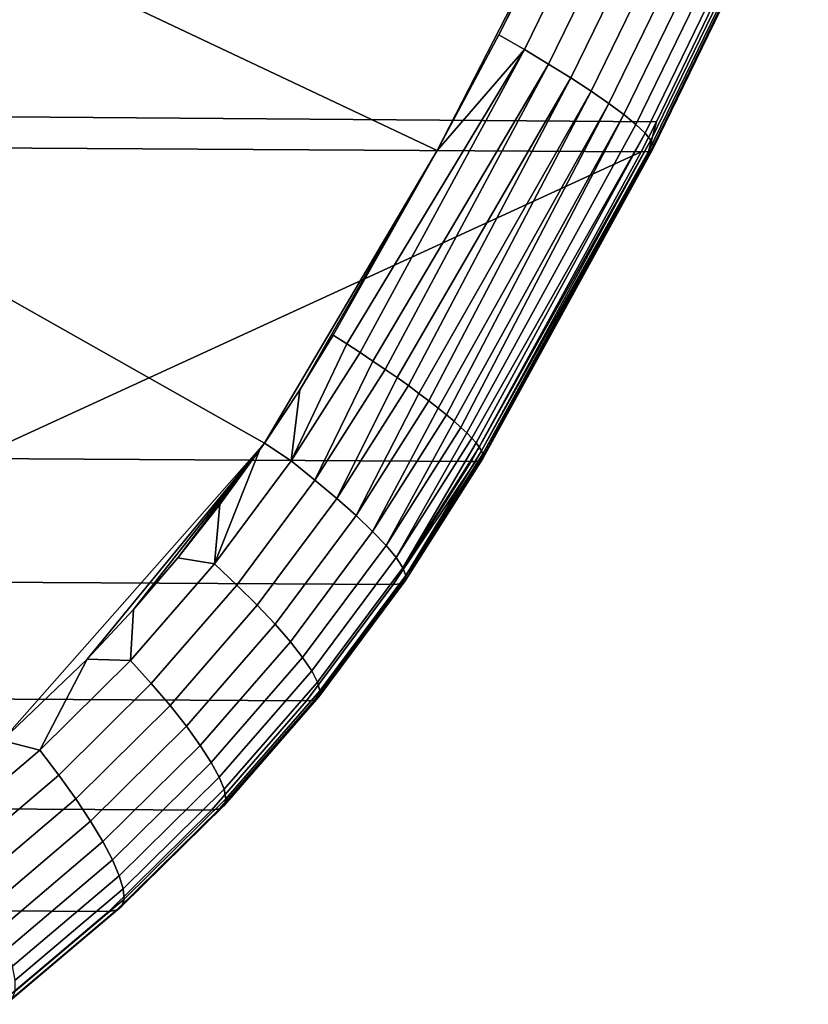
# Model space of a CAD drawing. Header units: metres. Extents: x -25 to 132, y -25 to 25.
# Tile 218 of 256: x 127.3 to 129.95, y -14.36 to -11.05. Entities that reach past the tile are written whole.
import ezdxf

# ---------------------------------------------------------------- set-up
doc = ezdxf.new("R2010")
doc.units = ezdxf.units.M
doc.layers.add('solid_12_061_071_XXX', color=7, linetype='CONTINUOUS')

msp = doc.modelspace()

# ---------------------------------------------------------------- linework, layer by layer
at = {"layer": 'solid_12_061_071_XXX'}
for points in [[(128.700974, -11.493249, 88.922112), (126.745346, -10.569807, 88.235207), (127.499031, -9.584758, 88.444626), (129.204712, -10.512989, 89.052315)], [(128.993896, -11.154523, 89.011673), (128.907547, -11.104849, 88.974762), (128.961487, -11.000442, 88.988678), (129.502258, -10.11474, 89.145912)], [(129.502258, -10.11474, 89.145912), (129.58548, -10.158777, 89.194901), (129.07515, -11.203034, 89.059944), (128.993896, -11.154523, 89.011673)], [(129.58548, -10.158777, 89.194901), (129.662323, -10.201219, 89.254539), (129.150162, -11.249735, 89.118927), (129.07515, -11.203034, 89.059944)], [(129.662323, -10.201219, 89.254539), (129.73172, -10.241472, 89.324013), (129.217865, -11.293973, 89.187805), (129.150162, -11.249735, 89.118927)], [(129.73172, -10.241472, 89.324013), (129.792725, -10.27898, 89.402336), (129.277328, -11.335133, 89.265625), (129.217865, -11.293973, 89.187805)], [(129.792725, -10.27898, 89.402336), (129.844482, -10.31322, 89.488434), (129.327728, -11.372641, 89.351295), (129.277328, -11.335133, 89.265625)], [(129.844482, -10.31322, 89.488434), (129.886261, -10.343717, 89.581108), (129.368347, -11.405973, 89.443626), (129.327728, -11.372641, 89.351295)], [(129.886261, -10.343717, 89.581108), (129.917496, -10.370045, 89.679062), (129.398636, -11.434668, 89.541321), (129.368347, -11.405973, 89.443626)], [(129.917496, -10.370045, 89.679062), (129.937744, -10.391838, 89.780937), (129.418167, -11.458323, 89.643036), (129.398636, -11.434668, 89.541321)], [(129.937744, -10.391838, 89.780937), (129.946716, -10.408794, 89.885315), (129.426666, -11.47661, 89.747337), (129.418167, -11.458323, 89.643036)], [(126.550453, -10.408784, 101.205307), (126.091492, -11.371416, 101.063866), (129.437241, -11.39677, 90.074669), (129.905533, -10.428811, 90.198959)], [(129.944305, -10.420677, 89.990753), (129.930542, -10.427322, 90.095772), (129.410233, -11.496139, 89.957901), (129.424011, -11.489274, 89.852783)], [(129.930542, -10.427322, 90.095772), (129.905533, -10.428811, 90.198959), (129.437241, -11.39677, 90.074669), (129.410233, -11.496139, 89.957901)], [(129.946716, -10.408794, 89.885315), (129.944305, -10.420677, 89.990753), (129.424011, -11.489274, 89.852783), (129.426666, -11.47661, 89.747337)], [(128.907547, -11.104849, 88.974762), (128.700974, -11.493249, 88.922112), (129.204712, -10.512989, 89.052315)], [(128.961487, -11.000442, 88.988678), (128.907547, -11.104849, 88.974762), (129.204712, -10.512989, 89.052315)], [(128.121613, -12.474547, 88.778526), (126.47551, -11.546103, 88.197746), (126.745346, -10.569807, 88.235207), (128.700974, -11.493249, 88.922112)], [(128.993896, -11.154523, 89.011673), (128.700974, -11.493249, 88.922112), (128.907547, -11.104849, 88.974762)], [(128.397537, -12.141502, 88.853302), (128.351913, -12.112291, 88.835396), (128.700974, -11.493249, 88.922112), (128.993896, -11.154523, 89.011673)], [(128.993896, -11.154523, 89.011673), (128.442749, -12.170941, 88.875038), (128.397537, -12.141502, 88.853302)], [(128.993896, -11.154523, 89.011673), (129.07515, -11.203034, 89.059944), (128.485626, -12.199431, 88.899681), (128.442749, -12.170941, 88.875038)], [(129.07515, -11.203034, 89.059944), (128.52684, -12.227415, 88.927498), (128.485626, -12.199431, 88.899681)], [(129.07515, -11.203034, 89.059944), (129.150162, -11.249735, 89.118927), (128.56665, -12.255054, 88.958725), (128.52684, -12.227415, 88.927498)], [(129.150162, -11.249735, 89.118927), (128.604446, -12.281949, 88.99295), (128.56665, -12.255054, 88.958725)], [(129.150162, -11.249735, 89.118927), (129.217865, -11.293973, 89.187805), (128.640076, -12.307989, 89.030037), (128.604446, -12.281949, 88.99295)], [(129.217865, -11.293973, 89.187805), (128.673386, -12.333067, 89.069847), (128.640076, -12.307989, 89.030037)], [(129.217865, -11.293973, 89.187805), (129.277328, -11.335133, 89.265625), (128.704254, -12.35708, 89.112198), (128.673386, -12.333067, 89.069847)], [(129.277328, -11.335133, 89.265625), (128.732544, -12.379931, 89.156929), (128.704254, -12.35708, 89.112198)], [(129.277328, -11.335133, 89.265625), (129.327728, -11.372641, 89.351295), (128.758133, -12.401525, 89.20385), (128.732544, -12.379931, 89.156929)], [(126.091492, -11.371416, 101.063866), (126.037827, -11.477443, 101.047256), (129.385544, -11.49723, 90.061256), (129.437241, -11.39677, 90.074669)], [(129.327728, -11.372641, 89.351295), (128.78093, -12.421775, 89.252769), (128.758133, -12.401525, 89.20385)], [(129.327728, -11.372641, 89.351295), (129.368347, -11.405973, 89.443626), (128.800842, -12.440596, 89.30349), (128.78093, -12.421775, 89.252769)], [(129.368347, -11.405973, 89.443626), (129.398636, -11.434668, 89.541321), (128.81778, -12.457911, 89.355804), (128.800842, -12.440596, 89.30349)], [(129.410233, -11.496139, 89.957901), (129.437241, -11.39677, 90.074669), (129.385544, -11.49723, 90.061256)], [(129.398636, -11.434668, 89.541321), (128.831665, -12.473649, 89.409492), (128.81778, -12.457911, 89.355804)], [(129.398636, -11.434668, 89.541321), (129.418167, -11.458323, 89.643036), (128.842468, -12.487746, 89.464333), (128.831665, -12.473649, 89.409492)], [(129.418167, -11.458323, 89.643036), (128.850113, -12.500144, 89.520111), (128.842468, -12.487746, 89.464333)], [(129.418167, -11.458323, 89.643036), (129.426666, -11.47661, 89.747337), (128.854599, -12.510793, 89.576591), (128.850113, -12.500144, 89.520111)], [(126.037827, -11.477443, 101.047256), (125.476997, -12.517151, 100.872818), (127.14402, -12.526846, 95.400406), (129.385544, -11.49723, 90.061256)], [(128.240173, -12.295641, 88.807938), (128.121613, -12.474547, 88.778526), (128.700974, -11.493249, 88.922112)], [(128.351913, -12.112291, 88.835396), (128.240173, -12.295641, 88.807938), (128.700974, -11.493249, 88.922112)], [(129.424011, -11.489274, 89.852783), (129.410233, -11.496139, 89.957901), (128.840576, -12.535126, 89.804863), (128.848862, -12.531839, 89.74791)], [(129.424011, -11.489274, 89.852783), (128.848862, -12.531839, 89.74791), (128.853958, -12.526672, 89.69072)], [(129.426666, -11.47661, 89.747337), (129.424011, -11.489274, 89.852783), (128.853958, -12.526672, 89.69072), (128.855881, -12.519648, 89.633537)], [(129.426666, -11.47661, 89.747337), (128.855881, -12.519648, 89.633537), (128.854599, -12.510793, 89.576591)], [(127.14402, -12.526846, 95.400406), (128.814819, -12.535847, 89.917061), (129.385544, -11.49723, 90.061256)], [(129.410233, -11.496139, 89.957901), (129.385544, -11.49723, 90.061256), (128.814819, -12.535847, 89.917061), (128.829193, -12.536518, 89.861298)], [(129.410233, -11.496139, 89.957901), (128.829193, -12.536518, 89.861298), (128.840576, -12.535126, 89.804863)], [(127.241081, -13.472589, 88.554649), (125.659203, -12.539478, 87.99514), (126.47551, -11.546103, 88.197746), (128.121613, -12.474547, 88.778526)], [(128.397537, -12.141502, 88.853302), (128.210602, -12.534534, 88.817444), (128.240173, -12.295641, 88.807938), (128.351913, -12.112291, 88.835396)], [(128.397537, -12.141502, 88.853302), (128.442749, -12.170941, 88.875038), (128.210602, -12.534534, 88.817444)], [(128.210602, -12.534534, 88.817444), (128.442749, -12.170941, 88.875038), (128.485626, -12.199431, 88.899681), (128.291046, -12.598792, 88.869209)], [(128.485626, -12.199431, 88.899681), (128.52684, -12.227415, 88.927498), (128.291046, -12.598792, 88.869209)], [(128.291046, -12.598792, 88.869209), (128.52684, -12.227415, 88.927498), (128.56665, -12.255054, 88.958725), (128.364273, -12.660247, 88.933556)], [(128.56665, -12.255054, 88.958725), (128.604446, -12.281949, 88.99295), (128.364273, -12.660247, 88.933556)], [(128.364273, -12.660247, 88.933556), (128.604446, -12.281949, 88.99295), (128.640076, -12.307989, 89.030037), (128.429092, -12.717889, 89.009407)], [(128.210602, -12.534534, 88.817444), (128.121613, -12.474547, 88.778526), (128.240173, -12.295641, 88.807938)], [(128.640076, -12.307989, 89.030037), (128.673386, -12.333067, 89.069847), (128.429092, -12.717889, 89.009407)], [(128.429092, -12.717889, 89.009407), (128.673386, -12.333067, 89.069847), (128.704254, -12.35708, 89.112198), (128.484467, -12.770775, 89.095528)], [(128.704254, -12.35708, 89.112198), (128.732544, -12.379931, 89.156929), (128.484467, -12.770775, 89.095528)], [(128.484467, -12.770775, 89.095528), (128.732544, -12.379931, 89.156929), (128.758133, -12.401525, 89.20385), (128.529449, -12.818037, 89.190506)], [(128.758133, -12.401525, 89.20385), (128.78093, -12.421775, 89.252769), (128.529449, -12.818037, 89.190506)], [(128.529449, -12.818037, 89.190506), (128.78093, -12.421775, 89.252769), (128.800842, -12.440596, 89.30349), (128.563339, -12.8589, 89.292786)], [(128.800842, -12.440596, 89.30349), (128.81778, -12.457911, 89.355804), (128.563339, -12.8589, 89.292786)], [(127.526619, -13.199077, 88.62809), (127.241081, -13.472589, 88.554649), (128.121613, -12.474547, 88.778526)], [(127.681969, -13.032626, 88.66774), (127.526619, -13.199077, 88.62809), (128.121613, -12.474547, 88.778526)], [(127.830551, -12.859812, 88.705437), (127.681969, -13.032626, 88.66774), (128.121613, -12.474547, 88.778526)], [(127.97213, -12.680976, 88.741127), (127.830551, -12.859812, 88.705437), (128.121613, -12.474547, 88.778526)], [(128.210602, -12.534534, 88.817444), (127.953445, -12.879601, 88.752968), (128.106415, -12.496443, 88.774742), (128.121613, -12.474547, 88.778526)], [(128.106415, -12.496443, 88.774742), (127.97213, -12.680976, 88.741127), (128.121613, -12.474547, 88.778526)], [(128.563339, -12.8589, 89.292786), (128.81778, -12.457911, 89.355804), (128.831665, -12.473649, 89.409492), (128.585541, -12.892694, 89.400696)], [(128.831665, -12.473649, 89.409492), (128.842468, -12.487746, 89.464333), (128.585541, -12.892694, 89.400696)], [(127.953445, -12.879601, 88.752968), (127.97213, -12.680976, 88.741127), (128.106415, -12.496443, 88.774742)], [(128.585541, -12.892694, 89.400696), (128.842468, -12.487746, 89.464333), (128.850113, -12.500144, 89.520111), (128.595734, -12.918866, 89.512451)], [(128.595734, -12.918866, 89.512451), (128.854599, -12.510793, 89.576591), (128.855881, -12.519648, 89.633537), (128.593719, -12.936987, 89.626236)], [(128.850113, -12.500144, 89.520111), (128.854599, -12.510793, 89.576591), (128.595734, -12.918866, 89.512451)], [(128.553604, -12.948551, 89.850555), (128.814819, -12.535847, 89.917061), (127.14402, -12.526846, 95.400406), (125.220383, -12.929432, 100.794144)], [(127.953445, -12.879601, 88.752968), (128.210602, -12.534534, 88.817444), (128.291046, -12.598792, 88.869209), (128.028793, -12.950667, 88.80349)], [(128.579544, -12.946758, 89.740173), (128.840576, -12.535126, 89.804863), (128.829193, -12.536518, 89.861298), (128.553604, -12.948551, 89.850555)], [(128.829193, -12.536518, 89.861298), (128.814819, -12.535847, 89.917061), (128.553604, -12.948551, 89.850555)], [(128.593719, -12.936987, 89.626236), (128.853958, -12.526672, 89.69072), (128.848862, -12.531839, 89.74791), (128.579544, -12.946758, 89.740173)], [(128.848862, -12.531839, 89.74791), (128.840576, -12.535126, 89.804863), (128.579544, -12.946758, 89.740173)], [(128.855881, -12.519648, 89.633537), (128.853958, -12.526672, 89.69072), (128.593719, -12.936987, 89.626236)], [(128.028793, -12.950667, 88.80349), (128.291046, -12.598792, 88.869209), (128.364273, -12.660247, 88.933556), (128.097137, -13.018657, 88.866623)], [(127.953445, -12.879601, 88.752968), (127.830551, -12.859812, 88.705437), (127.97213, -12.680976, 88.741127)], [(128.097137, -13.018657, 88.866623), (128.364273, -12.660247, 88.933556), (128.429092, -12.717889, 89.009407), (128.157349, -13.082455, 88.941338)], [(128.157349, -13.082455, 88.941338), (128.429092, -12.717889, 89.009407), (128.484467, -12.770775, 89.095528), (128.208466, -13.141014, 89.026413)], [(128.208466, -13.141014, 89.026413), (128.484467, -12.770775, 89.095528), (128.529449, -12.818037, 89.190506), (128.249619, -13.193376, 89.120453)], [(128.249619, -13.193376, 89.120453), (128.529449, -12.818037, 89.190506), (128.563339, -12.8589, 89.292786), (128.280167, -13.238681, 89.221909)], [(127.953445, -12.879601, 88.752968), (127.671875, -13.203604, 88.681557), (127.681969, -13.032626, 88.66774), (127.830551, -12.859812, 88.705437)], [(127.671875, -13.203604, 88.681557), (127.953445, -12.879601, 88.752968), (128.028793, -12.950667, 88.80349), (127.741615, -13.281045, 88.730728)], [(128.280167, -13.238681, 89.221909), (128.563339, -12.8589, 89.292786), (128.585541, -12.892694, 89.400696), (128.299576, -13.276187, 89.329124)], [(128.299576, -13.276187, 89.329124), (128.585541, -12.892694, 89.400696), (128.595734, -12.918866, 89.512451), (128.307556, -13.305279, 89.440338)], [(128.262741, -13.339209, 89.775467), (128.553604, -12.948551, 89.850555), (125.220383, -12.929432, 100.794144), (124.93354, -13.320031, 100.708275)], [(128.579544, -12.946758, 89.740173), (128.553604, -12.948551, 89.850555), (128.262741, -13.339209, 89.775467), (128.288849, -13.336458, 89.667442)], [(128.303955, -13.32548, 89.553734), (128.593719, -12.936987, 89.626236), (128.579544, -12.946758, 89.740173), (128.288849, -13.336458, 89.667442)], [(128.307556, -13.305279, 89.440338), (128.595734, -12.918866, 89.512451), (128.593719, -12.936987, 89.626236), (128.303955, -13.32548, 89.553734)], [(127.741615, -13.281045, 88.730728), (128.028793, -12.950667, 88.80349), (128.097137, -13.018657, 88.866623), (127.804573, -13.355147, 88.792572)], [(127.671875, -13.203604, 88.681557), (127.526619, -13.199077, 88.62809), (127.681969, -13.032626, 88.66774)], [(127.804573, -13.355147, 88.792572), (128.097137, -13.018657, 88.866623), (128.157349, -13.082455, 88.941338), (127.859711, -13.424695, 88.866074)], [(127.859711, -13.424695, 88.866074), (128.157349, -13.082455, 88.941338), (128.208466, -13.141014, 89.026413), (127.90612, -13.488549, 88.95002)], [(127.90612, -13.488549, 88.95002), (128.208466, -13.141014, 89.026413), (128.249619, -13.193376, 89.120453), (127.943054, -13.545663, 89.043045)], [(127.367546, -13.50467, 88.603592), (127.241081, -13.472589, 88.554649), (127.526619, -13.199077, 88.62809)], [(127.367546, -13.50467, 88.603592), (127.526619, -13.199077, 88.62809), (127.671875, -13.203604, 88.681557)], [(127.367546, -13.50467, 88.603592), (127.671875, -13.203604, 88.681557), (127.741615, -13.281045, 88.730728), (127.431206, -13.588015, 88.651344)], [(127.943054, -13.545663, 89.043045), (128.249619, -13.193376, 89.120453), (128.280167, -13.238681, 89.221909), (127.969894, -13.595099, 89.143616)], [(127.969894, -13.595099, 89.143616), (128.280167, -13.238681, 89.221909), (128.299576, -13.276187, 89.329124), (127.986206, -13.636048, 89.250084)], [(127.986206, -13.636048, 89.250084), (128.299576, -13.276187, 89.329124), (128.307556, -13.305279, 89.440338), (127.99173, -13.667839, 89.36071)], [(127.431206, -13.588015, 88.651344), (127.741615, -13.281045, 88.730728), (127.804573, -13.355147, 88.792572), (127.488312, -13.667771, 88.711823)], [(127.99173, -13.667839, 89.36071), (128.307556, -13.305279, 89.440338), (128.303955, -13.32548, 89.553734), (127.986359, -13.689949, 89.473679)], [(127.943863, -13.705624, 89.692245), (128.262741, -13.339209, 89.775467), (124.93354, -13.320031, 100.708275), (124.618317, -13.686513, 100.615479)], [(128.288849, -13.336458, 89.667442), (128.262741, -13.339209, 89.775467), (127.943863, -13.705624, 89.692245), (127.970192, -13.702016, 89.587135)], [(127.986359, -13.689949, 89.473679), (128.303955, -13.32548, 89.553734), (128.288849, -13.336458, 89.667442), (127.970192, -13.702016, 89.587135)], [(127.488312, -13.667771, 88.711823), (127.804573, -13.355147, 88.792572), (127.859711, -13.424695, 88.866074), (127.537918, -13.742633, 88.784027)], [(127.537918, -13.742633, 88.784027), (127.859711, -13.424695, 88.866074), (127.90612, -13.488549, 88.95002), (127.579224, -13.811373, 88.866776)], [(127.367546, -13.50467, 88.603592), (127.042259, -13.781034, 88.519455), (127.197166, -13.511327, 88.543297), (127.241081, -13.472589, 88.554649)], [(127.042259, -13.781034, 88.519455), (127.367546, -13.50467, 88.603592), (127.431206, -13.588015, 88.651344), (127.099388, -13.869777, 88.565712)], [(127.579224, -13.811373, 88.866776), (127.90612, -13.488549, 88.95002), (127.943054, -13.545663, 89.043045), (127.611542, -13.872864, 88.958717)], [(127.611542, -13.872864, 88.958717), (127.943054, -13.545663, 89.043045), (127.969894, -13.595099, 89.143616), (127.634354, -13.926097, 89.058342)], [(127.099388, -13.869777, 88.565712), (127.431206, -13.588015, 88.651344), (127.488312, -13.667771, 88.711823), (127.150208, -13.954697, 88.624748)], [(127.634354, -13.926097, 89.058342), (127.969894, -13.595099, 89.143616), (127.986206, -13.636048, 89.250084), (127.64727, -13.970201, 89.164017)], [(127.64727, -13.970201, 89.164017), (127.986206, -13.636048, 89.250084), (127.99173, -13.667839, 89.36071), (127.650093, -14.004453, 89.27401)], [(127.150208, -13.954697, 88.624748), (127.488312, -13.667771, 88.711823), (127.537918, -13.742633, 88.784027), (127.193878, -14.034405, 88.695587)], [(127.650093, -14.004453, 89.27401), (127.99173, -13.667839, 89.36071), (127.986359, -13.689949, 89.473679), (127.642776, -14.028289, 89.386513)], [(127.598885, -14.045624, 89.601357), (127.943863, -13.705624, 89.692245), (124.618317, -13.686513, 100.615479), (124.276627, -14.0267, 100.516052)], [(127.970192, -13.702016, 89.587135), (127.943863, -13.705624, 89.692245), (127.598885, -14.045624, 89.601357), (127.625427, -14.041321, 89.499687)], [(127.642776, -14.028289, 89.386513), (127.986359, -13.689949, 89.473679), (127.970192, -13.702016, 89.587135), (127.625427, -14.041321, 89.499687)], [(127.193878, -14.034405, 88.695587), (127.537918, -13.742633, 88.784027), (127.579224, -13.811373, 88.866776), (127.229691, -14.107593, 88.777077)], [(127.229691, -14.107593, 88.777077), (127.579224, -13.811373, 88.866776), (127.611542, -13.872864, 88.958717), (127.25705, -14.17306, 88.867874)], [(127.25705, -14.17306, 88.867874), (127.611542, -13.872864, 88.958717), (127.634354, -13.926097, 89.058342), (127.275505, -14.229735, 88.966499)], [(127.275505, -14.229735, 88.966499), (127.634354, -13.926097, 89.058342), (127.64727, -13.970201, 89.164017), (127.284767, -14.276689, 89.071327)], [(127.284767, -14.276689, 89.071327), (127.64727, -13.970201, 89.164017), (127.650093, -14.004453, 89.27401), (127.284668, -14.31315, 89.180641)], [(127.229836, -14.357215, 89.503258), (127.598885, -14.045624, 89.601357), (124.276627, -14.0267, 100.516052), (123.910522, -14.338593, 100.410362)], [(127.275223, -14.338522, 89.292648), (127.642776, -14.028289, 89.386513), (127.625427, -14.041321, 89.499687), (127.256577, -14.352388, 89.405518)], [(127.284668, -14.31315, 89.180641), (127.650093, -14.004453, 89.27401), (127.642776, -14.028289, 89.386513), (127.275223, -14.338522, 89.292648)], [(127.625427, -14.041321, 89.499687), (127.598885, -14.045624, 89.601357), (127.229836, -14.357215, 89.503258), (127.256577, -14.352388, 89.405518)]]:
    msp.add_3dface(points, dxfattribs=at)

doc.saveas('drawing.dxf')
